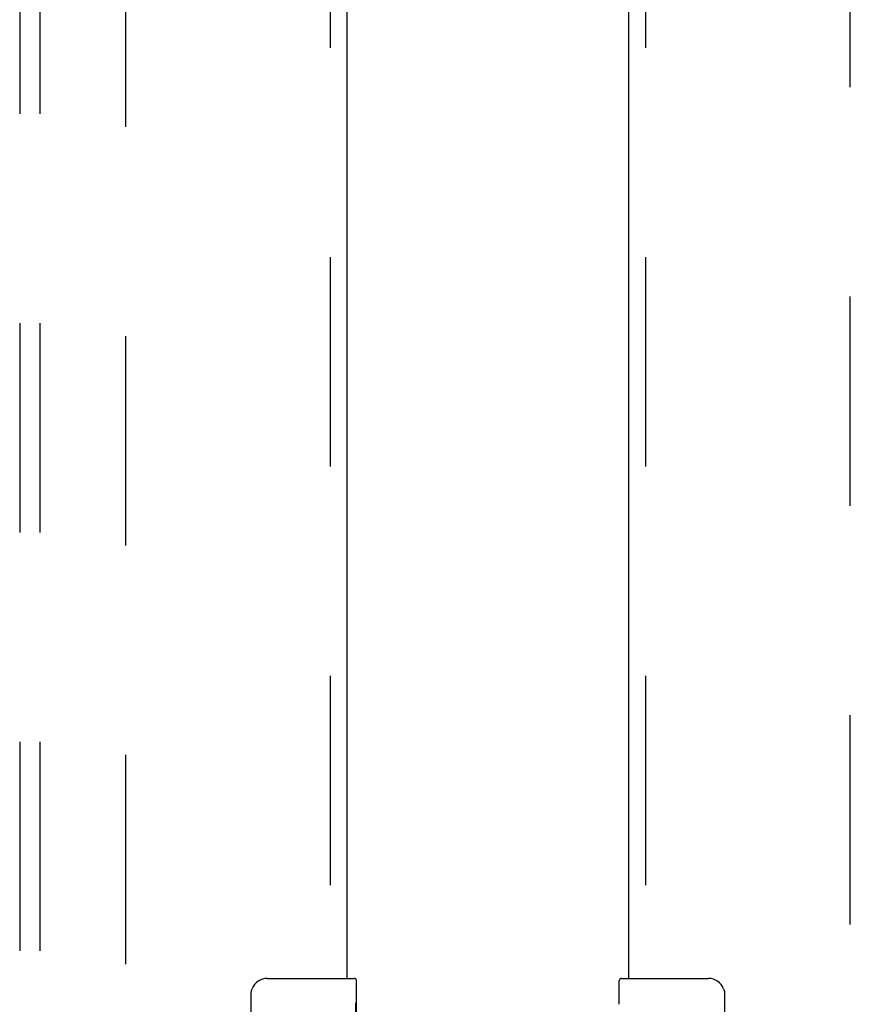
# Model space of a CAD drawing. Header units: inches. Extents: x 0 to 236, y 0 to 153.
# Tile 54 of 99: x 131.47 to 136.63, y 45.33 to 51.44. Entities that reach past the tile are written whole.
import ezdxf

# ---------------------------------------------------------------- set-up
doc = ezdxf.new("R2010")
doc.units = ezdxf.units.IN
doc.header["$LTSCALE"] = 12.986111
doc.header["$MEASUREMENT"] = 0
doc.linetypes.add('HIDDEN', pattern=[0.2, 0.1, -0.1])
for name, color, linetype in [('DEFAULT_2', 8, 'HIDDEN'), ('DOOR_2_ASSEMBLY', 7, 'CONTINUOUS'), ('MAIN_DOOR_ASSEMBLY', 7, 'CONTINUOUS'), ('SUBPANELS', 7, 'CONTINUOUS')]:
    doc.layers.add(name, color=color, linetype=linetype)

msp = doc.modelspace()

# ---------------------------------------------------------------- linework, layer by layer
at = {"layer": 'DEFAULT_2', "color": 8, "linetype": 'HIDDEN'}
for p, q in [((132.1261, 96.2268), (132.1261, 17.2568)), ((136.6261, 17.2568), (136.6261, 96.2268))]:
    msp.add_line(p, q, dxfattribs=at)
at = {"layer": 'DOOR_2_ASSEMBLY', "color": 8, "linetype": 'HIDDEN'}
msp.add_line((133.3971, 68.1468), (133.3971, 45.3368), dxfattribs=at)
at = {"layer": 'DOOR_2_ASSEMBLY', "color": 3, "linetype": 'Continuous'}
msp.add_line((133.5011, 67.9918), (133.5011, 45.4918), dxfattribs=at)
at = {"layer": 'DOOR_2_ASSEMBLY', "color": 7, "linetype": 'Continuous'}
for p, q in [((133.0061, 45.4918), (133.5461, 45.4918)), ((133.5611, 44.913), (133.5611, 45.4768)), ((132.9062, 44.5918), (132.9062, 45.3918)), ((133.5611, 45.3376), (133.5542, 45.3376)), ((133.5542, 45.3376), (133.5542, 45.1072))]:
    msp.add_line(p, q, dxfattribs=at)
msp.add_lwpolyline([(132.9062, 45.3918), (132.9064, 45.3981), (132.907, 45.4043), (132.9079, 45.4104), (132.9092, 45.4164), (132.9109, 45.4222), (132.9129, 45.4279)], dxfattribs=at)
for centre, radius, start, end in [((133.0061, 45.3918), 0.1, 90, 158.79459), ((133.5461, 45.4768), 0.015, 0, 90)]:
    msp.add_arc(centre, radius, start, end, dxfattribs=at)
at = {"layer": 'MAIN_DOOR_ASSEMBLY', "color": 8, "linetype": 'HIDDEN'}
msp.add_line((135.3551, 68.1468), (135.3551, 45.3368), dxfattribs=at)
at = {"layer": 'MAIN_DOOR_ASSEMBLY', "color": 3, "linetype": 'Continuous'}
msp.add_line((135.2511, 45.4918), (135.2511, 67.9918), dxfattribs=at)
at = {"layer": 'MAIN_DOOR_ASSEMBLY', "color": 7, "linetype": 'Continuous'}
for p, q in [((135.1911, 45.3311), (135.1911, 45.4768)), ((135.2061, 45.4918), (135.7461, 45.4918)), ((135.846, 45.3918), (135.846, 44.5918))]:
    msp.add_line(p, q, dxfattribs=at)
msp.add_lwpolyline([(135.8394, 45.4279), (135.8414, 45.4223), (135.843, 45.4164), (135.8443, 45.4104), (135.8453, 45.4043), (135.8458, 45.3981), (135.846, 45.3918)], dxfattribs=at)
for centre, radius, start, end in [((135.2061, 45.4768), 0.015, 90, 180), ((135.7461, 45.3918), 0.1, 21.19986, 90)]:
    msp.add_arc(centre, radius, start, end, dxfattribs=at)
at = {"layer": 'SUBPANELS', "color": 8, "linetype": 'HIDDEN'}
for p, q in [((131.4699, 93.7105), (131.4699, 19.773)), ((131.5949, 93.7105), (131.5949, 19.773))]:
    msp.add_line(p, q, dxfattribs=at)

doc.saveas('drawing.dxf')
